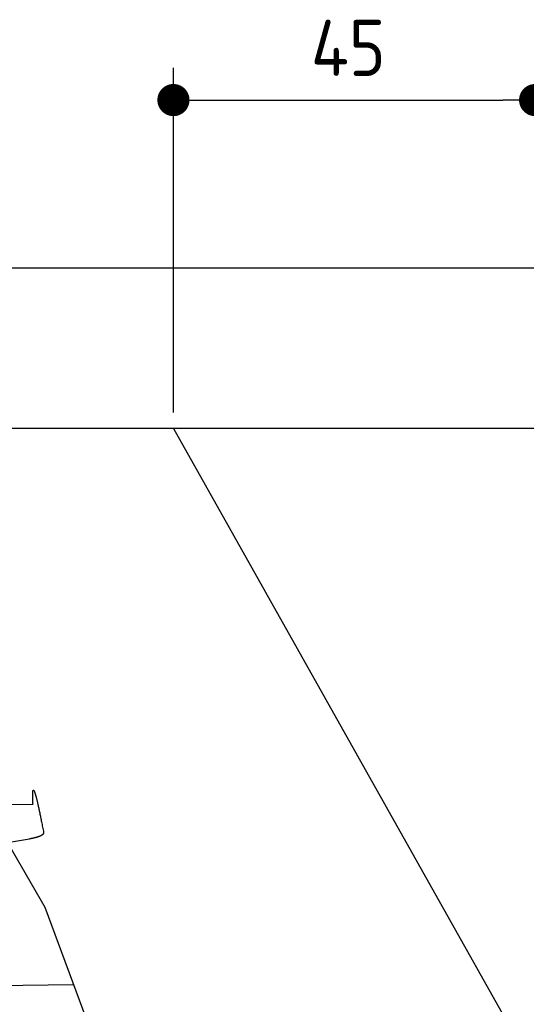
# Model space of a CAD drawing. Extents: x 562 to 7231, y 5467 to 12326.
# Tile 64 of 65: x 5632 to 6262, y 11100 to 12325. Entities that reach past the tile are written whole.
import ezdxf

# ---------------------------------------------------------------- set-up
doc = ezdxf.new("R2010")
doc.units = 0
doc.layers.get('0').update_dxf_attribs({"linetype": 'CONTINUOUS'})
doc.layers.get('DEFPOINTS').update_dxf_attribs({"linetype": 'CONTINUOUS'})
for name, color, linetype in [('4', 3, 'CONTINUOUS'), ('AM_0', 7, 'CONTINUOUS'), ('CAR', 10, 'CONTINUOUS')]:
    doc.layers.add(name, color=color, linetype=linetype)
doc.styles.get("Standard").update_dxf_attribs({"font": 'ISOCP.SHX'})
doc.dimstyles.get("Standard").update_dxf_attribs({"dimtxt": 50, "dimasz": 100, "dimexe": 0.18, "dimexo": 0.0625, "dimgap": 15, "dimtad": 1, "dimlfac": 0.1, "dimzin": 0, "dimcen": 0.09, "dimazin": 3, "dimtfac": 1, "dimtofl": 0, "dimtmove": 0, "dimatfit": 3})

# ---------------------------------------------------------------- blocks, each defined once
blk = doc.blocks.new('PUNKT')
at = {"layer": '4', "color": 0, "linetype": 'BYBLOCK'}
blk.add_line((-0.5, 0), (-1, 0), dxfattribs=at)
at = {"layer": '4', "color": 0, "linetype": 'BYBLOCK', "const_width": 0.5}
blk.add_lwpolyline([(-0.25, 0, 1), (0.25, 0, 1)], format="xyb", close=True, dxfattribs=at)
blk = doc.blocks.new('*U22')
at = {"layer": '4', "color": 2}
blk.add_text('45', height=70, dxfattribs=at).set_placement((5993.8, 12254.6))
blk = doc.blocks.new('*D10')
at = {"layer": '4'}
for p, q in [((5822.8, 11835.9), (5822.8, 12264.6)), ((6272.8, 11835.9), (6272.8, 12264.6)), ((5862.8, 12224.6), (6232.8, 12224.6))]:
    blk.add_line(p, q, dxfattribs=at)
at = {"layer": 'DEFPOINTS', "color": 0}
for p in [(6272.8, 12224.6), (5822.8, 11815.9), (6272.8, 11815.9)]:
    blk.add_point(p, dxfattribs=at)
blk.add_blockref('*U22', (0, 0))
at = {"layer": '4', "xscale": 40, "yscale": 40, "zscale": 40, "rotation": 180}
blk.add_blockref('PUNKT', (5822.8, 12224.6), dxfattribs=at)
at = {"layer": '4', "xscale": 40, "yscale": 40, "zscale": 40}
blk.add_blockref('PUNKT', (6272.8, 12224.6), dxfattribs=at)

msp = doc.modelspace()

# ---------------------------------------------------------------- linework, layer by layer
for p, q in [((872.775, 12015.902), (6472.775, 12015.902)), ((6272.775, 11815.902), (1072.775, 11815.902))]:
    msp.add_line(p, q)
at = {"layer": 'AM_0'}
msp.add_line((5822.775, 11815.902), (6272.775, 11015.902), dxfattribs=at)
at = {"layer": 'CAR'}
for p, q in [((5569.459, 11381.242), (5662.907, 11220.695)), ((5583.781, 11348.326), (5648.13, 11348.54)), ((5616.183, 11300.968), (5643.803, 11305.46)), ((5662.907, 11220.695), (5772.445, 10924.916)), ((5486.799, 11121.599), (5698.529, 11124.504))]:
    msp.add_line(p, q, dxfattribs=at)
for points in [[(5648.13, 11348.5, 0), (5648.07, 11349.5, 0), (5648.02, 11350.5, 0), (5647.97, 11351.4, 0), (5647.93, 11352.3, 0), (5647.89, 11353.2, 0), (5647.86, 11354.1, 0), (5647.82, 11354.9, 0), (5647.8, 11355.7, 0), (5647.77, 11356.5, 0), (5647.75, 11357.2, 0), (5647.74, 11357.9, 0), (5647.73, 11358.6, 0), (5647.72, 11359.2, 0), (5647.72, 11359.8, 0), (5647.72, 11360.4, 0), (5647.73, 11361, 0), (5647.74, 11361.5, 0), (5647.75, 11362, 0), (5647.77, 11362.5, 0), (5647.79, 11362.9, 0), (5647.82, 11363.3, 0), (5647.85, 11363.7, 0), (5647.89, 11364.1, 0), (5647.93, 11364.4, 0), (5647.97, 11364.7, 0), (5648.02, 11365, 0), (5648.07, 11365.2, 0), (5648.12, 11365.4, 0), (5648.18, 11365.6, 0), (5648.25, 11365.8, 0), (5648.32, 11365.9, 0), (5648.39, 11366, 0), (5648.47, 11366.1, 0), (5648.55, 11366.1, 0), (5648.63, 11366.1, 0), (5648.72, 11366.1, 0), (5648.81, 11366, 0), (5648.91, 11366, 0), (5649.01, 11365.8, 0), (5649.12, 11365.7, 0), (5649.23, 11365.5, 0), (5649.34, 11365.3, 0), (5649.46, 11365.1, 0), (5649.58, 11364.9, 0), (5649.71, 11364.6, 0), (5649.84, 11364.3, 0), (5649.97, 11363.9, 0), (5650.11, 11363.6, 0), (5650.25, 11363.2, 0), (5650.4, 11362.7, 0), (5650.55, 11362.3, 0), (5650.71, 11361.8, 0), (5650.87, 11361.3, 0), (5651.03, 11360.7, 0), (5651.2, 11360.2, 0), (5651.37, 11359.6, 0), (5651.54, 11358.9, 0), (5651.72, 11358.3, 0), (5651.91, 11357.6, 0), (5652.1, 11356.9, 0), (5652.29, 11356.1, 0), (5652.49, 11355.3, 0), (5652.69, 11354.5, 0), (5652.89, 11353.7, 0), (5653.1, 11352.8, 0), (5653.31, 11352, 0), (5653.53, 11351, 0), (5653.75, 11350.1, 0), (5653.98, 11349.1, 0), (5654.21, 11348.1, 0), (5654.44, 11347.1, 0), (5654.68, 11346, 0), (5654.92, 11344.9, 0), (5655.17, 11343.8, 0), (5655.42, 11342.6, 0), (5655.67, 11341.4, 0), (5655.93, 11340.2, 0), (5656.2, 11339, 0), (5656.46, 11337.7, 0), (5656.74, 11336.4, 0), (5657.01, 11335.1, 0), (5657.29, 11333.7, 0), (5657.57, 11332.4, 0), (5657.86, 11330.9, 0), (5658.15, 11329.5, 0), (5658.45, 11328, 0), (5658.75, 11326.5, 0), (5659.05, 11325, 0), (5659.36, 11323.4, 0), (5659.68, 11321.8, 0), (5659.99, 11320.2, 0), (5660.31, 11318.6, 0), (5660.64, 11316.9, 0), (5660.97, 11315.2, 0), (5661.3, 11313.5, 0)], [(5661.3, 11313.5, 0), (5661.31, 11313.4, 0), (5661.31, 11313.3, 0), (5661.31, 11313.2, 0), (5661.31, 11313.1, 0), (5661.3, 11313, 0), (5661.29, 11312.9, 0), (5661.28, 11312.9, 0), (5661.27, 11312.8, 0), (5661.25, 11312.7, 0), (5661.23, 11312.6, 0), (5661.21, 11312.5, 0), (5661.18, 11312.4, 0), (5661.15, 11312.4, 0), (5661.12, 11312.3, 0), (5661.09, 11312.2, 0), (5661.05, 11312.1, 0), (5661.01, 11312, 0), (5660.97, 11312, 0), (5660.93, 11311.9, 0), (5660.88, 11311.8, 0), (5660.83, 11311.7, 0), (5660.78, 11311.6, 0), (5660.72, 11311.6, 0), (5660.66, 11311.5, 0), (5660.6, 11311.4, 0), (5660.54, 11311.3, 0), (5660.47, 11311.2, 0), (5660.4, 11311.2, 0), (5660.33, 11311.1, 0), (5660.26, 11311, 0), (5660.18, 11310.9, 0), (5660.11, 11310.9, 0), (5660.02, 11310.8, 0), (5659.94, 11310.7, 0), (5659.86, 11310.6, 0), (5659.77, 11310.6, 0), (5659.68, 11310.5, 0), (5659.58, 11310.4, 0), (5659.49, 11310.3, 0), (5659.39, 11310.3, 0), (5659.29, 11310.2, 0), (5659.19, 11310.1, 0), (5659.08, 11310.1, 0), (5658.98, 11310, 0), (5658.87, 11309.9, 0), (5658.76, 11309.8, 0), (5658.64, 11309.8, 0), (5658.53, 11309.7, 0), (5658.41, 11309.6, 0), (5658.29, 11309.6, 0), (5658.17, 11309.5, 0), (5658.04, 11309.4, 0), (5657.92, 11309.4, 0), (5657.79, 11309.3, 0), (5657.66, 11309.2, 0), (5657.52, 11309.2, 0), (5657.39, 11309.1, 0), (5657.25, 11309, 0), (5657.11, 11309, 0), (5656.97, 11308.9, 0), (5656.83, 11308.8, 0), (5656.68, 11308.8, 0), (5656.54, 11308.7, 0), (5656.39, 11308.7, 0), (5656.24, 11308.6, 0), (5656.08, 11308.5, 0), (5655.93, 11308.5, 0), (5655.77, 11308.4, 0), (5655.61, 11308.3, 0), (5655.45, 11308.3, 0), (5655.29, 11308.2, 0), (5655.13, 11308.2, 0), (5654.96, 11308.1, 0), (5654.79, 11308, 0), (5654.63, 11308, 0), (5654.45, 11307.9, 0), (5654.28, 11307.9, 0), (5654.11, 11307.8, 0), (5653.93, 11307.8, 0), (5653.75, 11307.7, 0), (5653.57, 11307.6, 0), (5653.39, 11307.6, 0), (5653.21, 11307.5, 0), (5653.02, 11307.5, 0), (5652.84, 11307.4, 0), (5652.65, 11307.4, 0), (5652.46, 11307.3, 0), (5652.27, 11307.3, 0), (5652.08, 11307.2, 0), (5651.88, 11307.2, 0), (5651.69, 11307.1, 0), (5651.49, 11307, 0), (5651.29, 11307, 0), (5651.09, 11306.9, 0), (5650.89, 11306.9, 0), (5650.69, 11306.8, 0), (5650.49, 11306.8, 0), (5650.28, 11306.7, 0), (5650.07, 11306.7, 0), (5649.87, 11306.6, 0), (5649.66, 11306.6, 0), (5649.44, 11306.5, 0), (5649.23, 11306.5, 0), (5649.02, 11306.5, 0), (5648.8, 11306.4, 0), (5648.59, 11306.4, 0), (5648.37, 11306.3, 0), (5648.15, 11306.3, 0), (5647.93, 11306.2, 0), (5647.71, 11306.2, 0), (5647.49, 11306.1, 0), (5647.27, 11306.1, 0), (5647.04, 11306, 0), (5646.82, 11306, 0), (5646.59, 11306, 0), (5646.36, 11305.9, 0), (5646.13, 11305.9, 0), (5645.9, 11305.8, 0), (5645.67, 11305.8, 0), (5645.44, 11305.7, 0), (5645.21, 11305.7, 0), (5644.97, 11305.7, 0), (5644.74, 11305.6, 0), (5644.5, 11305.6, 0), (5644.27, 11305.5, 0), (5644.03, 11305.5, 0), (5643.79, 11305.5, 0)]]:
    msp.add_polyline3d(points, dxfattribs=at)

# ---------------------------------------------------------------- dimensions: what is measured, and where the dimension line sits
at = {"layer": '4'}
dim = msp.add_linear_dim(base=(6272.775, 12224.585), p1=(5822.775, 11815.902), p2=(6272.775, 11815.902), dimstyle='Standard', dxfattribs=at)
dim.commit()
dim.dimension.update_dxf_attribs({"geometry": '*D10', "text_midpoint": (6047.775, 12289.585)})

doc.saveas('drawing.dxf')
